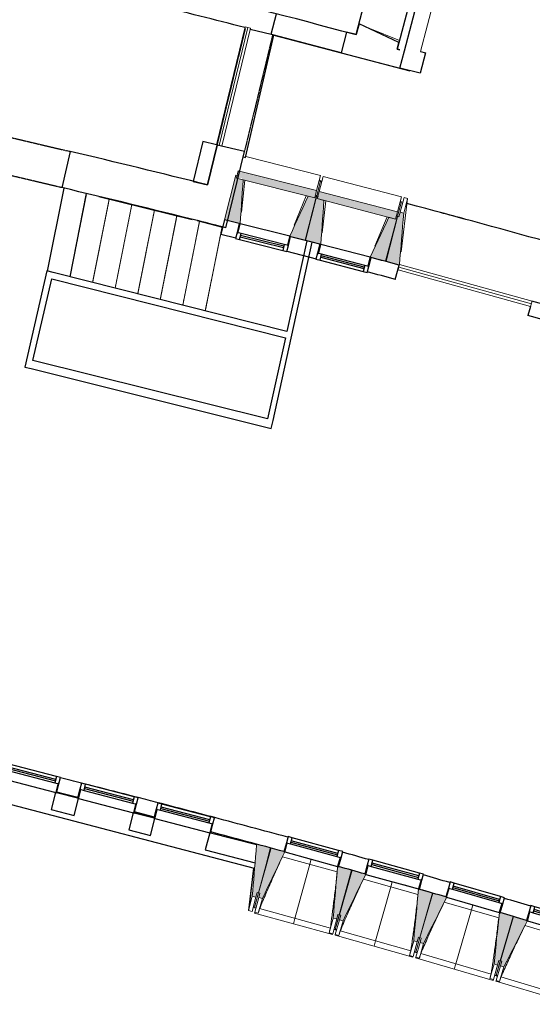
# Model space of a CAD drawing. Header units: millimetres. Extents: x 1293 to 60335, y -36590 to 4541.
# Tile 59 of 65: x 47711 to 53229, y -35259 to -24662. Entities that reach past the tile are written whole.
import ezdxf

# ---------------------------------------------------------------- set-up
doc = ezdxf.new("R2010")
doc.units = ezdxf.units.MM
doc.linetypes.add('Tiret', pattern=[2.5, 1.25, -1.25])
doc.linetypes.add('Tiret_2_', pattern=[2.5, 1.25, -1.25])
doc.layers.add('A-DOOR-HDLN', color=5, linetype='Tiret', lineweight=25, true_color=0x0000ff)
doc.layers.add('A-GLAZ', color=7, linetype='Continuous', lineweight=25, true_color=0x5c63b1)
for name, color, linetype, lineweight in [('BATIEMENT', 7, 'Continuous', 18), ('BATIMENT', 7, 'Continuous', 25), ('ELEMENTS DETAILS', 7, 'Continuous', 18), ('FENETRES', 7, 'Continuous', 25), ('GEN', 7, 'Continuous', 18), ('S-STRS', 7, 'Continuous', 18), ('SOLS', 7, 'Continuous', 25)]:
    doc.layers.add(name, color=color, linetype=linetype, lineweight=lineweight)

# ---------------------------------------------------------------- blocks, each defined once
blk = doc.blocks.new('XXX_VIDE FENETRE - 590-389517-2021_015_1111_DCE_1_50_N0 FINI_CVC_PAC')
at = {"layer": 'A-GLAZ'}
for p, q in [((260, -120), (-260, -120)), ((-260, -120), (-260, -135)), ((-260, -135), (260, -135)), ((260, -135), (260, -120))]:
    blk.add_line(p, q, dxfattribs=at)
at = {"layer": 'FENETRES'}
for p, q in [((-305, 0), (-305, -100)), ((-295, 0), (-305, 0)), ((295, 0), (-295, 0)), ((-295, -100), (-295, 0)), ((305, 0), (295, 0)), ((295, 0), (295, -100)), ((305, -100), (305, 0)), ((-305, -100), (-295, -100)), ((-260, -100), (-305, -100)), ((-305, -100), (-305, -168)), ((-260, -168), (-260, -100)), ((260, -100), (-260, -100)), ((260, -100), (260, -168)), ((305, -100), (260, -100)), ((295, -100), (305, -100)), ((305, -168), (305, -100)), ((-305, -168), (-260, -168)), ((-260, -168), (260, -168)), ((260, -168), (305, -168))]:
    blk.add_line(p, q, dxfattribs=at)
blk = doc.blocks.new('XXX_VIDE FENETRE - 550-377501-2021_015_1111_DCE_1_50_N0 FINI_CVC_PAC')
at = {"layer": 'A-GLAZ'}
for p, q in [((240, -120), (-240, -120)), ((-240, -120), (-240, -135)), ((-240, -135), (240, -135)), ((240, -135), (240, -120))]:
    blk.add_line(p, q, dxfattribs=at)
at = {"layer": 'FENETRES'}
for p, q in [((-285, 0), (-285, -100)), ((-275, 0), (-285, 0)), ((275, 0), (-275, 0)), ((-275, -100), (-275, 0)), ((285, 0), (275, 0)), ((275, 0), (275, -100)), ((285, -100), (285, 0)), ((-285, -100), (-275, -100)), ((-240, -100), (-285, -100)), ((-285, -100), (-285, -168)), ((-240, -168), (-240, -100)), ((240, -100), (-240, -100)), ((240, -100), (240, -168)), ((285, -100), (240, -100)), ((275, -100), (285, -100)), ((285, -168), (285, -100)), ((-285, -168), (-240, -168)), ((-240, -168), (240, -168)), ((240, -168), (285, -168))]:
    blk.add_line(p, q, dxfattribs=at)
blk = doc.blocks.new('XXX_VIDE FENETRE - 610-V9-2021_015_1111_DCE_1_50_N0 FINI_CVC_PAC')
at = {"layer": 'A-GLAZ'}
for p, q in [((270, -120), (-270, -120)), ((-270, -120), (-270, -135)), ((-270, -135), (270, -135)), ((270, -135), (270, -120))]:
    blk.add_line(p, q, dxfattribs=at)
at = {"layer": 'FENETRES'}
for p, q in [((-315, 0), (-315, -100)), ((-305, 0), (-315, 0)), ((-305, -100), (-305, 0)), ((305, 0), (-305, 0)), ((315, 0), (305, 0)), ((305, 0), (305, -100)), ((315, -100), (315, 0)), ((-315, -100), (-305, -100)), ((-270, -100), (-315, -100)), ((-315, -100), (-315, -168)), ((-270, -168), (-270, -100)), ((270, -100), (-270, -100)), ((270, -100), (270, -168)), ((315, -100), (270, -100)), ((305, -100), (315, -100)), ((315, -168), (315, -100)), ((-315, -168), (-270, -168)), ((-270, -168), (270, -168)), ((270, -168), (315, -168))]:
    blk.add_line(p, q, dxfattribs=at)
blk = doc.blocks.new('51_2V_PV_MV_XX_XX - Type 1-413034-2021_015_1111_DCE_1_50_N0 FINI_CVC_PAC')
at = {"layer": 'ELEMENTS DETAILS'}
for p, q in [((-740, 34), (-740, 94)), ((-740, 94), (740, 94)), ((740, 64), (-740, 64)), ((740, 34), (-740, 34)), ((740, 94), (740, 34))]:
    blk.add_line(p, q, dxfattribs=at)
blk = doc.blocks.new('51_1V_PV_MM_XX_XX - Type 1-419808-2021_015_1111_DCE_1_50_N0 FINI_CVC_PAC')
at = {"layer": 'ELEMENTS DETAILS'}
for p, q in [((-654, 34), (-654, 94)), ((-654, 94), (654, 94)), ((654, 64), (-654, 64)), ((654, 34), (-654, 34)), ((654, 94), (654, 34))]:
    blk.add_line(p, q, dxfattribs=at)
blk = doc.blocks.new('B02_ARC_rvt-1-2021_015_1111_DCE_1_50_N0 FINI_CVC_PAC')
at = {"layer": 'BATIEMENT', "lineweight": 25}
for p, q in [((12394, -24823), (13987, -18712)), ((12239, -24785), (12240, -24782)), ((12240, -24782), (12394, -24823)), ((10743, -25973), (10639, -26402)), ((10890, -26009), (10743, -25973)), ((10795, -26440), (10899, -26011)), ((10639, -26402), (10795, -26440)), ((10976, -26815), (10936, -26970)), ((11136, -26856), (10976, -26815)), ((10936, -26970), (11097, -27011)), ((12003, -27079), (11688, -26998)), ((11649, -27153), (11963, -27234)), ((12815, -27458), (12857, -27303)), ((14271, -27748), (14243, -27847)), ((10048, -33034), (10047, -33038)), ((10260, -33094), (10261, -33089)), ((10871, -33249), (10870, -33253)), ((13076, -34020), (13075, -34021))]:
    blk.add_line(p, q, dxfattribs=at)
for centre, radius, start, end in [((-16003, -130034), 108973, 74.97922, 76.0441), ((-22220, -158763), 136060, 75.06031, 75.19197), ((-22220, -158763), 135900, 75.06031, 75.19168), ((-22220, -158763), 136060, 74.3011, 74.43627), ((-22220, -158763), 135900, 74.30222, 74.43632), ((-21392, -154971), 125925, 75.82843, 75.93491), ((-21392, -154971), 125765, 75.82904, 75.93565), ((-21392, -154971), 125925, 75.44168, 75.54178), ((-21392, -154971), 125765, 75.44179, 75.54202), ((-21392, -154971), 125925, 74.78397, 75.15503), ((-21392, -154971), 125765, 74.78413, 75.15477), ((-21392, -154971), 125925, 74.37231, 74.50633), ((-21392, -154971), 125765, 74.37195, 74.50614), ((-21392, -154971), 125925, 73.95959, 74.09466), ((-21392, -154971), 125765, 73.95975, 74.09395), ((-21392, -154971), 125925, 73.5474, 73.68195), ((-21392, -154971), 125765, 73.54756, 73.68176)]:
    blk.add_arc(centre, radius, start, end, dxfattribs=at)
at = {"layer": 'BATIMENT'}
blk.add_line((13066, -34019), (12902, -33972), dxfattribs=at)
for start, end in [(75.54178, 75.82843), (75.15503, 75.44168)]:
    blk.add_arc((-21392, -154971), 125925, start, end, dxfattribs=at)
at = {"layer": 'SOLS'}
for p, q in [((9071, -27368), (9249, -26475)), ((12003, -27078), (11920, -27057)), ((12859, -27303), (12857, -27303)), ((10010, -33190), (10221, -33244)), ((11226, -33510), (11322, -33535)), ((11471, -33576), (11476, -33577)), ((12344, -33815), (12348, -33817)), ((13215, -34061), (13219, -34063)), ((14083, -34313), (14088, -34315))]:
    blk.add_line(p, q, dxfattribs=at)
for start, end in [(75.82904, 75.93565), (74.96945, 75.15477)]:
    blk.add_arc((-21392, -154971), 125765, start, end, dxfattribs=at)
at = {"layer": 'BATIMENT', "lineweight": 18}
for name, p, rotation in [('51_1V_PV_MM_XX_XX - Type 1-419808-2021_015_1111_DCE_1_50_N0 FINI_CVC_PAC', (11136, -25395), 76.3659729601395), ('51_2V_PV_MV_XX_XX - Type 1-413034-2021_015_1111_DCE_1_50_N0 FINI_CVC_PAC', (13583, -27461), 164.6014896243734)]:
    blk.add_blockref(name, p, dxfattribs=dict(at, rotation=rotation))
at = {"layer": 'FENETRES', "lineweight": 18}
for name, p, rotation in [('XXX_VIDE FENETRE - 550-377501-2021_015_1111_DCE_1_50_N0 FINI_CVC_PAC', (11412, -26925), 345.8587770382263), ('XXX_VIDE FENETRE - 550-377501-2021_015_1111_DCE_1_50_N0 FINI_CVC_PAC', (12279, -27149), 345.4396812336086), ('XXX_VIDE FENETRE - 610-V9-2021_015_1111_DCE_1_50_N0 FINI_CVC_PAC', (8864, -32902), 165.3533528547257), ('XXX_VIDE FENETRE - 610-V9-2021_015_1111_DCE_1_50_N0 FINI_CVC_PAC', (9700, -33121), 165.3533528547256), ('XXX_VIDE FENETRE - 610-V9-2021_015_1111_DCE_1_50_N0 FINI_CVC_PAC', (10522, -33335), 165.3533528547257), ('XXX_VIDE FENETRE - 590-389517-2021_015_1111_DCE_1_50_N0 FINI_CVC_PAC', (11910, -33697), 164.6538279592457), ('XXX_VIDE FENETRE - 590-389517-2021_015_1111_DCE_1_50_N0 FINI_CVC_PAC', (12781, -33939), 164.6538279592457), ('XXX_VIDE FENETRE - 590-389517-2021_015_1111_DCE_1_50_N0 FINI_CVC_PAC', (13651, -34188), 163.8305585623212), ('XXX_VIDE FENETRE - 590-389517-2021_015_1111_DCE_1_50_N0 FINI_CVC_PAC', (14519, -34443), 163.4189238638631)]:
    blk.add_blockref(name, p, dxfattribs=dict(at, rotation=rotation))
blk = doc.blocks.new('20_MUR PREFA_01 - MODULE_01 B-3165811-2021_015_1111_DCE_1_50_N0 FINI_CVC_PAC')
at = {"layer": 'GEN'}
for p, q in [((0, 722), (0, 661)), ((0, 661), (0, 58)), ((0, 1), (0, 58))]:
    blk.add_line(p, q, dxfattribs=at)
blk = doc.blocks.new('Ouverture en rectangle - Ouverture en rectangle _83x207_-3216357-2021_015_1111_DCE_1_50_N0 FINI_CVC_PAC')
at = {"layer": 'A-DOOR-HDLN', "linetype": 'Tiret_2_'}
for p, q in [((-415, 200), (415, 200)), ((415, -200), (-415, -200))]:
    blk.add_line(p, q, dxfattribs=at)
blk = doc.blocks.new('Ouverture en rectangle - Ouverture en rectangle _129_5x239_-3440056-2021_015_1111_DCE_1_50_N0 FINI_CVC_PAC')
at = {"layer": 'A-DOOR-HDLN', "linetype": 'Tiret_2_'}
for p, q in [((-647.5, 150), (647.5, 150)), ((647.5, -150), (-647.5, -150))]:
    blk.add_line(p, q, dxfattribs=at)
blk = doc.blocks.new('B02_DC_STR_rvt-1-2021_015_1111_DCE_1_50_N0 FINI_CVC_PAC')
at = {"layer": 'BATIMENT', "lineweight": 5, "true_color": 0x787878}
for points in [[(11146, -26858), (11177, -26385), (11104, -26367), (11111, -26339), (11097, -26336), (10976, -26815), (11136, -26856)], [(11948, -26580), (11968, -26501), (11124, -26289), (11104, -26367), (11163, -26367), (11163, -26382), (11876, -26561)], [(11849, -27035), (11970, -26555), (11955, -26552), (11948, -26580), (11876, -26561), (11679, -26992), (11792, -27021)], [(12013, -27080), (12047, -26607), (11975, -26588), (11983, -26561), (11968, -26557), (11844, -27036), (12003, -27077)], [(12817, -26807), (12838, -26729), (11996, -26510), (11975, -26588), (12745, -26788)], [(12715, -27262), (12839, -26783), (12825, -26779), (12817, -26807), (12745, -26788), (12545, -27218), (12701, -27258)], [(12859, -27302), (12860, -27297), (12905, -26744), (12867, -26734), (12854, -26782), (12839, -26778), (12710, -27262), (12844, -27298)], [(11315, -34104), (11328, -34056), (11342, -34060), (11471, -33576), (11322, -33536), (11276, -34094), (11291, -34098)], [(11384, -34121), (11625, -33619), (11616, -33616), (11616, -33615), (11476, -33577), (11344, -34058), (11358, -34062), (11345, -34110), (11358, -34114)], [(12184, -34340), (12197, -34292), (12212, -34296), (12344, -33815), (12204, -33777), (12204, -33777), (12194, -33775), (12146, -34330), (12164, -34335)], [(12252, -34359), (12496, -33861), (12487, -33858), (12488, -33856), (12349, -33816), (12213, -34296), (12227, -34300), (12214, -34349), (12244, -34357)], [(13051, -34585), (13065, -34537), (13079, -34541), (13215, -34061), (13066, -34019), (13013, -34574), (13033, -34580)], [(13119, -34604), (13368, -34106), (13358, -34103), (13358, -34102), (13219, -34062), (13080, -34541), (13095, -34545), (13081, -34593), (13095, -34597)], [(13916, -34836), (13930, -34788), (13945, -34792), (14084, -34313), (13944, -34272), (13944, -34273), (13935, -34270), (13878, -34824), (13899, -34831)], [(13984, -34856), (14236, -34359), (14227, -34356), (14227, -34355), (14088, -34314), (13946, -34792), (13960, -34796), (13946, -34844), (13960, -34849)]]:
    blk.add_hatch(color=8, dxfattribs=at).paths.add_polyline_path(points)
at = {"layer": 'BATIEMENT', "lineweight": 25}
for p, q in [((13055, -24136), (12835, -24978)), ((12913, -24998), (13133, -24157)), ((11479, -24819), (11536, -24599)), ((11254, -24765), (11479, -24819)), ((12291, -24796), (12233, -25018)), ((12394, -24823), (12291, -24796)), ((12425, -24706), (12394, -24823)), ((12835, -24978), (12854, -24906)), ((12863, -24985), (12835, -24978)), ((12835, -24978), (12863, -24985)), ((12865, -25183), (12913, -24998)), ((12233, -25018), (12865, -25183)), ((10899, -26011), (10795, -26440)), ((11190, -26082), (10899, -26011)), ((9316, -26080), (9225, -26470)), ((10991, -26902), (11190, -26082)), ((11499, -28974), (11921, -27056)), ((11862, -27043), (11648, -28019)), ((11921, -27056), (11862, -27043)), ((9064, -27366), (8826, -28400)), ((9131, -27383), (9064, -27366)), ((11648, -28019), (9131, -27383)), ((8914, -28330), (9116, -27451)), ((9116, -27451), (11633, -28087)), ((11633, -28087), (11441, -28959)), ((11441, -28959), (8914, -28330)), ((8826, -28400), (8894, -28417)), ((8894, -28417), (11480, -29061)), ((11480, -29061), (11499, -28974)), ((9159, -32979), (9111, -33163)), ((9395, -33041), (9169, -32982)), ((9357, -33227), (9405, -33043)), ((9111, -33163), (9357, -33227)), ((9995, -33198), (9947, -33381)), ((10218, -33256), (10005, -33200)), ((10179, -33442), (10227, -33258)), ((9947, -33381), (10179, -33442)), ((10818, -33413), (10769, -33596)), ((11321, -33544), (10827, -33415)), ((11474, -33584), (11469, -33583)), ((10769, -33596), (11305, -33736)), ((11420, -33767), (11424, -33767))]:
    blk.add_line(p, q, dxfattribs=at)
at = {"layer": 'BATIEMENT'}
for p, q in [((11097, -26336), (10976, -26815)), ((11111, -26339), (11097, -26336)), ((11124, -26289), (11104, -26367)), ((11104, -26367), (11111, -26339)), ((11177, -26385), (11104, -26367)), ((11104, -26367), (11948, -26580)), ((11968, -26501), (11124, -26289)), ((11968, -26557), (11844, -27036)), ((11849, -27035), (11970, -26555)), ((11948, -26580), (11876, -26561)), ((11948, -26580), (11968, -26501)), ((11955, -26552), (11948, -26580)), ((11970, -26555), (11955, -26552)), ((11983, -26561), (11968, -26557)), ((11996, -26510), (11975, -26588)), ((11975, -26588), (11983, -26561)), ((12047, -26607), (11975, -26588)), ((11975, -26588), (12817, -26807)), ((12838, -26729), (11996, -26510)), ((12839, -26778), (12710, -27262)), ((12715, -27262), (12839, -26783)), ((12817, -26807), (12745, -26788)), ((12817, -26807), (12838, -26729)), ((12825, -26779), (12817, -26807)), ((12839, -26783), (12825, -26779)), ((12854, -26782), (12839, -26778)), ((12867, -26734), (12854, -26782)), ((12905, -26744), (12867, -26734)), ((10976, -26815), (11136, -26856)), ((11689, -26995), (11849, -27035)), ((11844, -27036), (12003, -27077)), ((12555, -27220), (12715, -27262)), ((12710, -27262), (12859, -27302)), ((11471, -33576), (11322, -33536)), ((11469, -33583), (11471, -33576)), ((11476, -33577), (11474, -33584)), ((11616, -33615), (11476, -33577)), ((11342, -34060), (11420, -33767)), ((11424, -33767), (11344, -34058)), ((12344, -33815), (12204, -33777)), ((12212, -34296), (12344, -33815)), ((12349, -33816), (12213, -34296)), ((12488, -33856), (12349, -33816)), ((11276, -34094), (11315, -34104)), ((11315, -34104), (11328, -34056)), ((11328, -34056), (11342, -34060)), ((11344, -34058), (11358, -34062)), ((11358, -34062), (11345, -34110)), ((11345, -34110), (11384, -34121)), ((13215, -34061), (13066, -34019)), ((13079, -34541), (13215, -34061)), ((13219, -34062), (13080, -34541)), ((13358, -34102), (13219, -34062)), ((12146, -34330), (12184, -34340)), ((12184, -34340), (12197, -34292)), ((12197, -34292), (12212, -34296)), ((12213, -34296), (12227, -34300)), ((12227, -34300), (12214, -34349)), ((14084, -34313), (13944, -34272)), ((13945, -34792), (14084, -34313)), ((14088, -34314), (13946, -34792)), ((14227, -34355), (14088, -34314)), ((12214, -34349), (12252, -34359)), ((13051, -34585), (13065, -34537)), ((13065, -34537), (13079, -34541)), ((13080, -34541), (13095, -34545)), ((13095, -34545), (13081, -34593)), ((13013, -34574), (13051, -34585)), ((13081, -34593), (13119, -34604)), ((13878, -34824), (13916, -34836)), ((13916, -34836), (13930, -34788)), ((13930, -34788), (13945, -34792)), ((13946, -34792), (13960, -34796)), ((13960, -34796), (13946, -34844)), ((13946, -34844), (13984, -34856))]:
    blk.add_line(p, q, dxfattribs=at)
at = {"layer": 'BATIEMENT', "lineweight": 25, "flags": 128}
blk.add_lwpolyline([(12854, -24906), (12793, -24877), (12732, -24849), (12670, -24820), (12609, -24792), (12548, -24763), (12486, -24734), (12425, -24706)], dxfattribs=at)
at = {"layer": 'BATIEMENT', "flags": 128}
for points in [[(11146, -26858), (11150, -26790), (11155, -26723), (11159, -26655), (11163, -26588), (11168, -26520), (11172, -26453), (11177, -26385)], [(11876, -26561), (11848, -26623), (11820, -26685), (11792, -26746), (11763, -26808), (11735, -26869), (11707, -26931), (11679, -26992)], [(12013, -27080), (12018, -27012), (12023, -26945), (12028, -26877), (12033, -26810), (12038, -26742), (12043, -26675), (12047, -26607)], [(12745, -26788), (12717, -26850), (12688, -26911), (12660, -26972), (12631, -27034), (12603, -27095), (12574, -27156), (12545, -27218)], [(12860, -27299), (12865, -27233), (12871, -27163), (12877, -27093), (12882, -27023), (12888, -26954), (12894, -26884), (12900, -26814), (12905, -26744)], [(11322, -33536), (11321, -33540), (11321, -33544)], [(11384, -34121), (11414, -34058), (11444, -33995), (11474, -33932), (11505, -33869), (11535, -33806), (11565, -33744), (11595, -33681), (11625, -33618)], [(11305, -33736), (11300, -33796), (11296, -33856), (11291, -33915), (11286, -33975), (11281, -34034), (11276, -34094)], [(12194, -33774), (12188, -33844), (12182, -33913), (12176, -33982), (12170, -34052), (12164, -34121), (12158, -34191), (12152, -34260), (12146, -34330)], [(12252, -34359), (12283, -34297), (12314, -34234), (12344, -34172), (12375, -34109), (12406, -34046), (12436, -33984), (12467, -33921), (12496, -33861)], [(13066, -34019), (13059, -34088), (13052, -34157), (13046, -34227), (13039, -34296), (13033, -34366), (13026, -34435), (13019, -34505), (13013, -34574)], [(13119, -34604), (13150, -34542), (13181, -34480), (13213, -34417), (13244, -34355), (13275, -34292), (13306, -34230), (13337, -34168), (13368, -34105)], [(13935, -34270), (13928, -34339), (13921, -34408), (13914, -34478), (13906, -34547), (13899, -34616), (13892, -34686), (13885, -34755), (13878, -34824)], [(13984, -34856), (14016, -34794), (14047, -34731), (14079, -34669), (14111, -34607), (14142, -34545), (14174, -34483), (14205, -34420), (14237, -34358)]]:
    blk.add_lwpolyline(points, dxfattribs=at)
at = {"layer": 'BATIEMENT', "lineweight": 25}
for centre, radius, start, end in [((-16003, -130034), 108743, 75.51495, 76.04364), ((-22220, -158763), 136380, 75.99086, 76.63006), ((-22220, -158763), 135980, 75.98975, 76.62955), ((-22220, -158763), 135980, 75.86334, 75.98975)]:
    blk.add_arc(centre, radius, start, end, dxfattribs=at)
at = {"layer": 'BATIMENT', "lineweight": 18}
for p, q in [((13086, -25003), (13295, -24199)), ((12542, -24755), (12859, -24887)), ((12009, -26339), (11205, -26136)), ((12009, -26339), (11968, -26501)), ((11996, -26510), (12038, -26348)), ((12880, -26567), (12038, -26348)), ((11196, -26390), (11159, -26732)), ((12009, -26400), (11970, -26555)), ((11994, -26396), (12009, -26400)), ((12008, -26402), (12023, -26405)), ((11727, -26875), (11857, -26557)), ((12880, -26567), (12838, -26729)), ((12867, -26734), (12909, -26577)), ((12947, -26588), (12877, -27160)), ((12905, -26744), (12947, -26588)), ((12909, -26577), (12947, -26588)), ((12066, -26612), (12027, -26954)), ((12839, -26778), (12881, -26622)), ((12865, -26624), (12879, -26628)), ((12881, -26622), (12896, -26626)), ((12594, -27101), (12727, -26784)), ((11420, -33767), (11469, -33583)), ((11474, -33584), (11424, -33767)), ((12189, -33833), (11600, -33672)), ((11235, -34250), (11290, -33795)), ((13059, -34078), (12472, -33912)), ((12781, -33939), (13065, -34019)), ((11276, -34094), (11235, -34250)), ((11315, -34104), (11273, -34261)), ((11301, -34214), (11344, -34058)), ((11342, -34060), (11301, -34216)), ((11302, -34268), (11345, -34110)), ((11340, -34279), (11384, -34121)), ((11301, -34216), (11286, -34212)), ((11301, -34216), (11301, -34215)), ((11301, -34216), (11315, -34220)), ((13928, -34329), (13342, -34159)), ((11273, -34261), (11235, -34250)), ((11299, -34277), (11302, -34268)), ((11299, -34277), (12138, -34507)), ((11340, -34279), (11302, -34268)), ((11340, -34279), (11340, -34279)), ((11354, -34229), (12116, -34438)), ((12146, -34330), (12102, -34488)), ((12169, -34452), (12213, -34296)), ((12212, -34296), (12169, -34452)), ((12184, -34340), (12141, -34499)), ((12169, -34507), (12214, -34349)), ((12208, -34517), (12252, -34359)), ((14795, -34586), (14210, -34411)), ((12141, -34499), (12102, -34488)), ((12102, -34488), (12102, -34488)), ((12141, -34499), (12138, -34507)), ((12154, -34450), (12168, -34454)), ((12167, -34515), (12169, -34507)), ((12167, -34515), (13004, -34752)), ((12168, -34454), (12169, -34453)), ((12169, -34453), (12168, -34454)), ((12168, -34454), (12183, -34459)), ((12208, -34517), (12169, -34507)), ((12208, -34517), (12208, -34517)), ((12222, -34468), (12982, -34682)), ((13035, -34697), (13080, -34541)), ((13079, -34541), (13035, -34697)), ((13013, -34574), (12968, -34732)), ((13051, -34585), (13007, -34743)), ((13035, -34751), (13081, -34593)), ((13074, -34762), (13119, -34604)), ((13007, -34743), (12968, -34732)), ((12968, -34732), (12968, -34732)), ((13007, -34743), (13004, -34752)), ((13020, -34695), (13035, -34699)), ((13033, -34760), (13035, -34751)), ((13035, -34699), (13035, -34698)), ((13035, -34698), (13035, -34699)), ((13035, -34699), (13049, -34703)), ((13074, -34762), (13035, -34751)), ((13088, -34713), (13846, -34933)), ((13033, -34760), (13868, -35002)), ((13074, -34762), (13074, -34762)), ((13878, -34824), (13832, -34982)), ((13916, -34836), (13871, -34993)), ((13899, -35002), (13946, -34844)), ((13900, -34947), (13946, -34792)), ((13945, -34792), (13900, -34947)), ((13937, -35013), (13984, -34856)), ((13885, -34945), (13899, -34949)), ((13899, -34949), (13899, -34948)), ((13899, -34948), (13899, -34949)), ((13899, -34949), (13913, -34954)), ((13952, -34964), (14709, -35189)), ((13871, -34993), (13832, -34982)), ((13832, -34982), (13832, -34982)), ((13871, -34993), (13868, -35002)), ((13897, -35010), (13899, -35002)), ((13897, -35010), (14730, -35259)), ((13937, -35013), (13899, -35002)), ((13938, -35013), (13937, -35013))]:
    blk.add_line(p, q, dxfattribs=at)
at = {"layer": 'BATIMENT'}
for p, q in [((11479, -24819), (11495, -24823)), ((11495, -24823), (11495, -24826)), ((12233, -25018), (11495, -24826)), ((13086, -25003), (13140, -25017)), ((13140, -25017), (13082, -25239)), ((13082, -25239), (12865, -25183)), ((11298, -33796), (7153, -32713)), ((11408, -33825), (11405, -33825))]:
    blk.add_line(p, q, dxfattribs=at)
at = {"layer": 'BATIMENT', "lineweight": 18, "flags": 128}
for points in [[(11321, -33544), (11316, -33608), (11311, -33672), (11305, -33736)], [(11354, -34229), (11351, -34239), (11349, -34249), (11346, -34259), (11343, -34269), (11340, -34279)], [(12102, -34488), (12105, -34478), (12108, -34468), (12110, -34458), (12113, -34448), (12116, -34438)], [(12222, -34468), (12219, -34478), (12216, -34488), (12214, -34498), (12211, -34507), (12208, -34517)], [(12968, -34732), (12971, -34722), (12974, -34712), (12976, -34702), (12979, -34692), (12982, -34682)], [(13088, -34713), (13085, -34723), (13082, -34732), (13079, -34742), (13077, -34752), (13074, -34762)], [(13832, -34982), (13835, -34972), (13838, -34962), (13841, -34952), (13844, -34942), (13846, -34933)], [(13952, -34964), (13949, -34974), (13946, -34983), (13944, -34993), (13941, -35003), (13938, -35013)]]:
    blk.add_lwpolyline(points, dxfattribs=at)
at = {"layer": 'BATIMENT', "lineweight": 18}
for points, knots in [([(11600, -33672), (11582, -33710), (11555, -33769), (11519, -33850), (11488, -33918), (11456, -33992), (11410, -34097), (11376, -34176), (11354, -34229)], [0.0183454, 0.0183454, 0.0183454, 0.0183454, 0.2222222, 0.3333333, 0.4444444, 0.5833333, 0.7222222, 1, 1, 1, 1]), ([(12116, -34438), (12122, -34393), (12131, -34324), (12143, -34233), (12152, -34159), (12162, -34079), (12172, -33994), (12181, -33911), (12186, -33858), (12189, -33833)], [0, 0, 0, 0, 0.2222222, 0.3333333, 0.4444444, 0.5833333, 0.7222222, 0.8611111, 0.9816328, 0.9816328, 0.9816328, 0.9816328]), ([(12472, -33912), (12454, -33950), (12426, -34009), (12389, -34089), (12358, -34157), (12325, -34231), (12279, -34336), (12245, -34415), (12222, -34468)], [0.0183454, 0.0183454, 0.0183454, 0.0183454, 0.2222222, 0.3333333, 0.4444444, 0.5833333, 0.7222222, 1, 1, 1, 1]), ([(12982, -34682), (12989, -34637), (12998, -34569), (13011, -34478), (13021, -34403), (13031, -34324), (13041, -34238), (13051, -34156), (13057, -34103), (13059, -34078)], [0, 0, 0, 0, 0.2222222, 0.3333333, 0.4444444, 0.5833333, 0.7222222, 0.8611111, 0.9816328, 0.9816328, 0.9816328, 0.9816328]), ([(13342, -34159), (13324, -34197), (13296, -34255), (13258, -34335), (13227, -34403), (13193, -34476), (13146, -34581), (13111, -34660), (13088, -34713)], [0.0183454, 0.0183454, 0.0183454, 0.0183454, 0.2222222, 0.3333333, 0.4444444, 0.5833333, 0.7222222, 1, 1, 1, 1]), ([(13846, -34933), (13853, -34887), (13864, -34819), (13877, -34728), (13887, -34654), (13898, -34574), (13909, -34489), (13919, -34407), (13925, -34353), (13928, -34329)], [0, 0, 0, 0, 0.2222222, 0.3333333, 0.4444444, 0.5833333, 0.7222222, 0.8611111, 0.9816328, 0.9816328, 0.9816328, 0.9816328]), ([(14210, -34411), (14192, -34449), (14163, -34508), (14125, -34588), (14093, -34655), (14059, -34728), (14011, -34833), (13976, -34911), (13952, -34964)], [0.0183454, 0.0183454, 0.0183454, 0.0183454, 0.2222222, 0.3333333, 0.4444444, 0.5833333, 0.7222222, 1, 1, 1, 1])]:
    blk.add_open_spline(points, degree=3, knots=knots, dxfattribs=at)
at = {"layer": 'S-STRS'}
for p, q in [((9071, -27368), (9249, -26475)), ((9314, -27429), (9492, -26534)), ((9557, -27491), (9736, -26593)), ((9799, -27552), (9979, -26652)), ((10042, -27613), (10222, -26712)), ((10285, -27675), (10465, -26771)), ((10527, -27736), (10708, -26831)), ((10770, -27797), (10950, -26893))]:
    blk.add_line(p, q, dxfattribs=at)
at = {"layer": 'S-STRS', "color": 176, "linetype": 'Tiret_2_', "true_color": 0x000080}
for p, q in [((9314, -27429), (9492, -26534)), ((9557, -27491), (9736, -26593)), ((9799, -27552), (9979, -26652)), ((10042, -27613), (10222, -26712)), ((10285, -27675), (10465, -26771)), ((10527, -27736), (10708, -26831)), ((10770, -27797), (10950, -26893))]:
    blk.add_line(p, q, dxfattribs=at)
at = {"layer": 'SOLS'}
for p, q in [((11203, -26145), (11507, -24829)), ((11507, -24829), (12970, -25211)), ((11176, -26138), (11203, -26145)), ((12024, -26402), (11995, -26394)), ((9314, -27429), (9492, -26534)), ((9622, -26564), (10628, -26811)), ((12880, -26625), (12866, -26621)), ((10682, -26824), (10956, -26893)), ((11290, -33795), (11283, -33852)), ((11283, -33852), (11241, -34199)), ((11301, -34215), (11315, -34219)), ((12154, -34449), (12183, -34457)), ((12183, -34456), (12169, -34452)), ((13035, -34697), (13021, -34693)), ((13021, -34694), (13049, -34702)), ((13914, -34953), (13885, -34944)), ((13885, -34944), (13914, -34953)), ((13914, -34952), (13900, -34947))]:
    blk.add_line(p, q, dxfattribs=at)
for start, end in [(74.35702, 75.15546), (74.84239, 74.97794)]:
    blk.add_arc((-17856, -142834), 120205, start, end, dxfattribs=at)
at = {"layer": 'BATIMENT', "color": 5, "lineweight": 25, "true_color": 0x0000ff}
for name, p, rotation in [('Ouverture en rectangle - Ouverture en rectangle _129_5x239_-3440056-2021_015_1111_DCE_1_50_N0 FINI_CVC_PAC', (11197, -25417), 256.3659729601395), ('Ouverture en rectangle - Ouverture en rectangle _83x207_-3216357-2021_015_1111_DCE_1_50_N0 FINI_CVC_PAC', (8867, -26180), 346.804408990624), ('20_MUR PREFA_01 - MODULE_01 B-3165811-2021_015_1111_DCE_1_50_N0 FINI_CVC_PAC', (11910, -33696), 164.6538279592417), ('20_MUR PREFA_01 - MODULE_01 B-3165811-2021_015_1111_DCE_1_50_N0 FINI_CVC_PAC', (12782, -33939), 164.2421932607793), ('20_MUR PREFA_01 - MODULE_01 B-3165811-2021_015_1111_DCE_1_50_N0 FINI_CVC_PAC', (13651, -34187), 163.8305585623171)]:
    blk.add_blockref(name, p, dxfattribs=dict(at, rotation=rotation))

msp = doc.modelspace()

# ---------------------------------------------------------------- block references
at = {"lineweight": 5}
for name in ['B02_DC_STR_rvt-1-2021_015_1111_DCE_1_50_N0 FINI_CVC_PAC', 'B02_ARC_rvt-1-2021_015_1111_DCE_1_50_N0 FINI_CVC_PAC']:
    msp.add_blockref(name, (38939, 0), dxfattribs=at)

doc.saveas('drawing.dxf')
